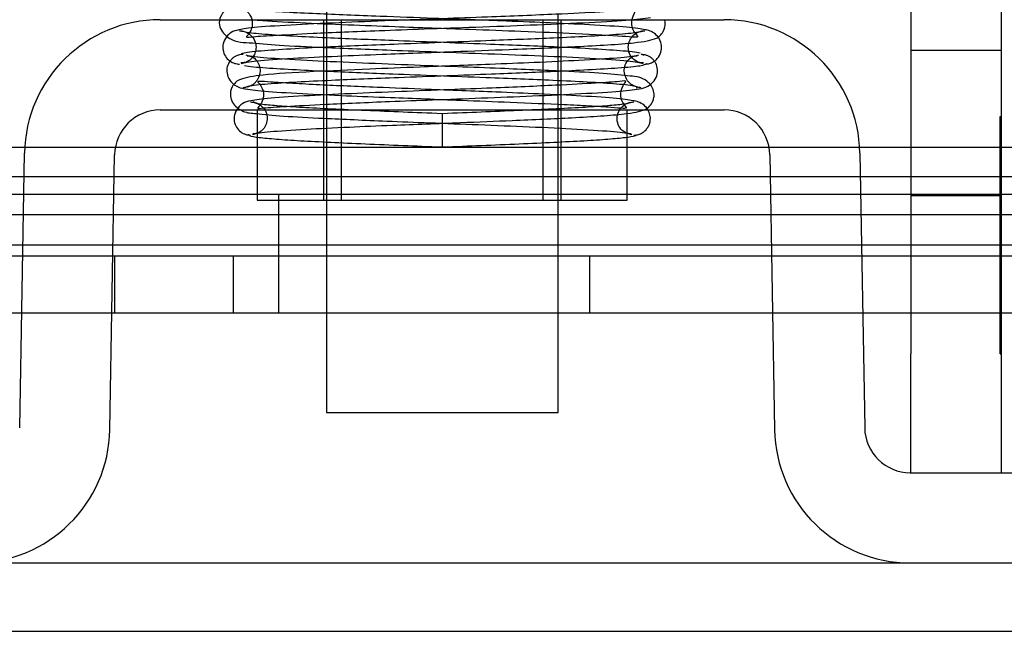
# Model space of a CAD drawing. Header units: inches. Extents: x 1 to 240, y -1 to 159.
# Tile 6 of 65: x 69.356 to 70.393, y 28.76 to 29.404. Entities that reach past the tile are written whole.
import ezdxf
from ezdxf.enums import TextEntityAlignment as Align
from ezdxf.lldxf.tags import DXFTag

# ---------------------------------------------------------------- set-up
doc = ezdxf.new("R2010")
doc.units = ezdxf.units.IN
doc.header["$MEASUREMENT"] = 0
for name, color, linetype in [('COM42667', 7, 'Continuous'), ('COM42780', 7, 'Continuous'), ('COM48603', 7, 'Continuous'), ('COM70726-4', 7, 'Continuous'), ('Default', 7, 'Continuous'), ('PKT99', 7, 'Continuous'), ('SCC19011', 7, 'Continuous'), ('SPR20265', 7, 'Continuous')]:
    doc.layers.add(name, color=color, linetype=linetype)
doc.styles.add('SEACAD_Times_New_Roman', font='times.ttf')
tags = doc.linetypes.add('HIDDEN2', pattern=[0.1875, 0.125, -0.0625]).pattern_tags.tags
tags[6:7] = [DXFTag(74, 4), DXFTag(75, 0), DXFTag(340, '0'), DXFTag(46, 0.0), DXFTag(50, 0.0), DXFTag(44, 0.0), DXFTag(45, 0.0)]
tags[4:5] = [DXFTag(74, 4), DXFTag(75, 0), DXFTag(340, '0'), DXFTag(46, 0.0), DXFTag(50, 0.0), DXFTag(44, 0.0), DXFTag(45, 0.0)]
doc.dimstyles.new('HAMMOND_(STH_-_240x160)', dxfattribs={"dimtxt": 1, "dimasz": 1.25, "dimexe": 0.5, "dimexo": 0.5, "dimgap": 0.25, "dimtad": 0, "dimtih": 1, "dimtoh": 1, "dimlfac": 0.125, "dimzin": 0, "dimdsep": 46, "dimtxsty": 'SEACAD_Times_New_Roman', "dimblk1": '_SE_FILLED', "dimblk2": '_SE_FILLED', "dimsah": 1, "dimcen": 0.5, "dimadec": 0, "dimazin": 0, "dimtfac": 0.8, "dimtofl": 0, "dimtmove": 0, "dimatfit": 3, "dimfxl": 1, "dimtolj": 1, "dimtzin": 0, "dimarcsym": 0})

# ---------------------------------------------------------------- blocks, each defined once
blk = doc.blocks.new('SE8')
at = {"layer": 'COM42667', "color": 7, "linetype": 'Continuous'}
for p, q in [((70.2951, 29.5346), (70.2951, 29.0521)), ((70.3901, 29.5346), (70.3901, 29.0521)), ((70.2951, 28.9271), (70.2951, 29.0521)), ((70.3901, 29.0521), (70.3901, 28.9271))]:
    blk.add_line(p, q, dxfattribs=at)
at = {"layer": 'COM42667', "color": 7, "linetype": 'HIDDEN2'}
for p, q in [((70.3901, 29.3716), (70.2951, 29.3716)), ((70.3891, 29.3021), (70.3901, 29.3021)), ((70.3891, 29.1402), (70.3891, 29.3021)), ((70.3891, 29.2529), (70.3901, 29.2529)), ((70.2951, 29.2191), (70.3901, 29.2191)), ((70.3891, 29.1402), (70.3901, 29.1402)), ((70.3891, 29.112), (70.3891, 29.1402)), ((70.3891, 29.112), (70.3901, 29.112)), ((70.3891, 29.0521), (70.3891, 29.112)), ((70.3891, 29.0521), (70.3901, 29.0521))]:
    blk.add_line(p, q, dxfattribs=at)
at = {"layer": 'COM42780', "color": 7, "linetype": 'Continuous'}
for p, q in [((69.5044, 29.4041), (70.0984, 29.4041)), ((69.5044, 29.3091), (70.0984, 29.3091)), ((69.6064, 29.3091), (69.6064, 29.2141)), ((69.9964, 29.2141), (69.9964, 29.2805)), ((69.3564, 28.9743), (69.3614, 29.2636)), ((69.4514, 28.9726), (69.4564, 29.2619)), ((70.1464, 29.2619), (70.1514, 28.9726)), ((70.2413, 29.2636), (70.2464, 28.9743)), ((69.6064, 29.2141), (69.9964, 29.2141)), ((70.2944, 28.9271), (70.6667, 28.9271)), ((70.2944, 28.8321), (70.6667, 28.8321))]:
    blk.add_line(p, q, dxfattribs=at)
at = {"layer": 'COM42780', "color": 7, "linetype": 'HIDDEN2'}
for p, q in [((69.6764, 29.4041), (69.6764, 29.2141)), ((69.6949, 29.4041), (69.6949, 29.2141)), ((69.9079, 29.2141), (69.9079, 29.4041)), ((69.9264, 29.4041), (69.9264, 29.2141)), ((69.9964, 29.2805), (69.9964, 29.3091))]:
    blk.add_line(p, q, dxfattribs=at)
at = {"layer": 'COM42780', "color": 7, "linetype": 'Continuous'}
for centre, radius, start, end in [((69.5044, 29.2611), 0.143, 90, 179), ((70.0984, 29.2611), 0.143, 1, 90), ((69.5044, 29.2611), 0.048, 90, 179), ((70.0984, 29.2611), 0.048, 1, 90), ((69.3084, 28.9751), 0.143, 270, 359), ((70.2944, 28.9751), 0.143, 181, 270), ((70.2944, 28.9751), 0.048, 181, 270)]:
    blk.add_arc(centre, radius, start, end, dxfattribs=at)
at = {"layer": 'COM48603', "color": 7, "linetype": 'Continuous'}
for p, q in [((69.3617, 29.2696), (69.3076, 29.2696)), ((69.6064, 29.2696), (69.4572, 29.2696)), ((70.1456, 29.2696), (69.9964, 29.2696)), ((70.2951, 29.2696), (70.2411, 29.2696)), ((79.7092, 29.2696), (70.3901, 29.2696)), ((69.3603, 29.1987), (69.3076, 29.1987)), ((69.6794, 29.1987), (69.4553, 29.1987)), ((70.1475, 29.1987), (69.9234, 29.1987)), ((70.2951, 29.1987), (70.2425, 29.1987)), ((79.7092, 29.1987), (70.3901, 29.1987)), ((69.3076, 29.1671), (69.3597, 29.1671)), ((69.4548, 29.1671), (69.6794, 29.1671)), ((69.9234, 29.1671), (70.148, 29.1671)), ((70.243, 29.1671), (70.2951, 29.1671)), ((70.3901, 29.1671), (79.8889, 29.1671))]:
    blk.add_line(p, q, dxfattribs=at)
at = {"layer": 'COM48603', "color": 7, "linetype": 'HIDDEN2'}
for p, q in [((69.4572, 29.2696), (69.3617, 29.2696)), ((69.9964, 29.2696), (69.6064, 29.2696)), ((70.2411, 29.2696), (70.1456, 29.2696)), ((70.3901, 29.2696), (70.2951, 29.2696)), ((59.6518, 29.2391), (79.8889, 29.2391)), ((69.4553, 29.1987), (69.3603, 29.1987)), ((69.9234, 29.1987), (69.6794, 29.1987)), ((70.2425, 29.1987), (70.1475, 29.1987)), ((70.3901, 29.1987), (70.2951, 29.1987)), ((69.3597, 29.1671), (69.4548, 29.1671)), ((69.6794, 29.1671), (69.9234, 29.1671)), ((70.148, 29.1671), (70.243, 29.1671)), ((70.2951, 29.1671), (70.3901, 29.1671))]:
    blk.add_line(p, q, dxfattribs=at)
at = {"layer": 'COM70726-4', "color": 7, "linetype": 'Continuous'}
blk.add_line((69.3084, 28.8321), (70.2944, 28.8321), dxfattribs=at)
at = {"layer": 'COM70726-4', "color": 7, "linetype": 'HIDDEN2'}
blk.add_line((57.9564, 28.7601), (81.6464, 28.7601), dxfattribs=at)
at = {"layer": 'PKT99', "color": 7, "linetype": 'HIDDEN2'}
for p, q in [((73.6439, 29.2201), (64.3939, 29.2201)), ((69.6289, 29.2201), (69.6289, 29.0951)), ((70.7689, 29.1551), (67.2689, 29.1551)), ((69.4564, 29.1551), (69.4564, 29.0951)), ((69.5814, 29.1551), (69.5814, 29.0951)), ((69.9564, 29.1551), (69.9564, 29.0951)), ((73.7089, 29.0951), (64.3289, 29.0951))]:
    blk.add_line(p, q, dxfattribs=at)
at = {"layer": 'SCC19011', "color": 7, "linetype": 'Continuous'}
for p, q in [((69.6794, 29.4155), (69.6794, 29.4041)), ((69.6794, 29.2141), (69.6794, 28.9906)), ((69.9234, 28.9906), (69.9234, 29.2141)), ((69.6794, 28.9906), (69.9234, 28.9906))]:
    blk.add_line(p, q, dxfattribs=at)
at = {"layer": 'SCC19011', "color": 7, "linetype": 'HIDDEN2'}
for p, q in [((69.6794, 29.4041), (69.6794, 29.2141)), ((69.9234, 29.2141), (69.9234, 29.4099))]:
    blk.add_line(p, q, dxfattribs=at)
at = {"layer": 'SPR20265', "color": 7, "linetype": 'Continuous'}
blk.add_line((69.8014, 29.3051), (69.8014, 29.2701), dxfattribs=at)
at = {"layer": 'SPR20265', "color": 7, "linetype": 'HIDDEN2'}
for points, knots in [([(70.0187, 29.4413), (70.0114, 29.4403), (69.9985, 29.4386), (69.9519, 29.436), (69.9002, 29.4338), (69.839, 29.4314), (69.775, 29.4291), (69.7085, 29.4267), (69.6472, 29.424), (69.6006, 29.4212), (69.5808, 29.4179), (69.5732, 29.4147), (69.5669, 29.407), (69.5654, 29.3965), (69.578, 29.3806), (69.5973, 29.3802), (69.6291, 29.3771), (69.6789, 29.3748), (69.7377, 29.3724), (69.7976, 29.3702), (69.8521, 29.3682), (69.9087, 29.366), (69.9608, 29.3636), (70.0022, 29.3608), (70.0095, 29.3591), (70.0131, 29.3581)], [0, 0, 0, 0, 0.059364, 0.11206, 0.158132, 0.197538, 0.256114, 0.29882, 0.351681, 0.415789, 0.465878, 0.480005, 0.488478, 0.503776, 0.525913, 0.567371, 0.611033, 0.65851, 0.716761, 0.752862, 0.793469, 0.838531, 0.888029, 0.941854, 1, 1, 1, 1]), ([(70.0164, 29.3929), (70.0125, 29.394), (70.005, 29.3957), (69.9658, 29.3983), (69.9194, 29.4005), (69.862, 29.4029), (69.7991, 29.4052), (69.7292, 29.4078), (69.6753, 29.41), (69.6348, 29.4119), (69.6101, 29.4134), (69.5974, 29.4145), (69.5945, 29.4142), (69.5956, 29.4132), (69.5981, 29.4104), (69.6003, 29.4069), (69.6015, 29.4022), (69.6014, 29.3966), (69.5992, 29.3911), (69.5966, 29.3878), (69.5938, 29.3851), (69.6004, 29.3863), (69.6216, 29.3874), (69.6671, 29.39), (69.7244, 29.3923), (69.7842, 29.3945), (69.839, 29.3964), (69.8972, 29.3986), (69.9531, 29.401), (70.0006, 29.4037), (70.0137, 29.4053), (70.0209, 29.4064)], [0, 0, 0, 0, 0.058649, 0.110772, 0.156403, 0.195479, 0.253735, 0.297403, 0.355103, 0.389802, 0.427574, 0.458993, 0.480971, 0.493834, 0.495758, 0.500664, 0.505173, 0.510688, 0.517149, 0.524313, 0.532455, 0.562133, 0.605803, 0.653478, 0.713603, 0.750327, 0.79141, 0.836893, 0.88681, 0.941149, 1, 1, 1, 1]), ([(69.6014, 29.4041), (69.6035, 29.4039), (69.6157, 29.4029), (69.6479, 29.4011), (69.6988, 29.3989), (69.7595, 29.3966), (69.8233, 29.3943), (69.8892, 29.3919), (69.9482, 29.3894), (69.987, 29.3873), (70.0042, 29.3858), (70.0079, 29.3862), (70.0075, 29.3865), (70.0022, 29.393), (69.9999, 29.4033), (70.0045, 29.4122), (70.0053, 29.4139), (70.0052, 29.4142)], [0.0471945, 0.0471945, 0.0471945, 0.0471945, 0.0593803, 0.1121468, 0.1583919, 0.1981194, 0.2579061, 0.300426, 0.3522286, 0.4148674, 0.4440845, 0.4656202, 0.4797264, 0.4879097, 0.5023267, 0.5235353, 0.5349665, 0.5349665, 0.5349665, 0.5349665]), ([(69.7744, 29.4041), (69.7655, 29.4038), (69.7371, 29.4027), (69.6897, 29.4008), (69.6385, 29.3984), (69.5978, 29.3957), (69.5902, 29.3939), (69.5864, 29.3929)], [0.772357, 0.772357, 0.772357, 0.772357, 0.7927122, 0.8379563, 0.887609, 0.941608, 1, 1, 1, 1]), ([(69.5896, 29.3581), (69.5933, 29.3591), (69.6006, 29.3608), (69.6402, 29.3634), (69.6872, 29.3657), (69.7448, 29.368), (69.8081, 29.3703), (69.8792, 29.373), (69.9351, 29.3753), (69.9776, 29.3777), (70.0085, 29.3799), (70.0235, 29.3828), (70.0299, 29.386), (70.0334, 29.3902), (70.0353, 29.3937), (70.0364, 29.3981), (70.0364, 29.4018), (70.0359, 29.4038), (70.0358, 29.4042)], [0, 0, 0, 0, 0.0584268, 0.1103582, 0.1557473, 0.1944633, 0.2514416, 0.295701, 0.3547828, 0.3904936, 0.4287335, 0.4814575, 0.4942417, 0.4975247, 0.5010906, 0.5056877, 0.5112237, 0.5123447, 0.5123447, 0.5123447, 0.5123447]), ([(69.5894, 29.3936), (69.5862, 29.3932), (69.5808, 29.3923), (69.5737, 29.3865), (69.5704, 29.3792), (69.5701, 29.3722), (69.5725, 29.3656), (69.577, 29.3607), (69.5825, 29.3578), (69.5861, 29.3575), (69.588, 29.3573)], [0, 0, 0, 0, 0.160978, 0.319941, 0.465269, 0.591846, 0.711965, 0.822973, 0.919786, 1, 1, 1, 1]), ([(69.588, 29.3923), (69.5894, 29.3922), (69.5919, 29.3921), (69.5958, 29.3907), (69.5992, 29.3884), (69.6029, 29.3846), (69.6054, 29.3788), (69.6054, 29.372), (69.6031, 29.3658), (69.5988, 29.3612), (69.5937, 29.3588), (69.591, 29.3586), (69.5894, 29.3586)], [0, 0, 0, 0, 0.066301, 0.135066, 0.204649, 0.273333, 0.401927, 0.518861, 0.639867, 0.762727, 0.88319, 1, 1, 1, 1]), ([(70.0123, 29.3925), (70.0117, 29.3918), (70.0091, 29.3905), (69.9872, 29.3884), (69.9562, 29.3865), (69.9128, 29.3844), (69.8617, 29.3824), (69.8051, 29.3802), (69.7461, 29.378), (69.6903, 29.3758), (69.6435, 29.3734), (69.6111, 29.3713), (69.5911, 29.3692), (69.5893, 29.3678), (69.5894, 29.3672)], [0.0131853, 0.0131853, 0.0131853, 0.0131853, 0.0910551, 0.1733459, 0.2468371, 0.3114661, 0.4137626, 0.4809612, 0.5547208, 0.6654591, 0.7350334, 0.8139613, 0.9022975, 0.968742, 0.968742, 0.968742, 0.968742]), ([(70.0133, 29.3586), (70.0107, 29.3588), (70.0064, 29.3594), (70.0001, 29.3647), (69.9973, 29.3716), (69.9973, 29.3783), (69.9998, 29.3846), (70.0042, 29.3892), (70.0096, 29.3919), (70.013, 29.3922), (70.0148, 29.3923)], [0, 0, 0, 0, 0.166659, 0.324905, 0.466035, 0.587816, 0.705555, 0.817002, 0.91633, 1, 1, 1, 1]), ([(70.0148, 29.3573), (70.0163, 29.3574), (70.0189, 29.3576), (70.0229, 29.3591), (70.0264, 29.3615), (70.0301, 29.3656), (70.0326, 29.3716), (70.0325, 29.3787), (70.0298, 29.3852), (70.025, 29.3901), (70.019, 29.393), (70.0154, 29.3934), (70.0133, 29.3936)], [0, 0, 0, 0, 0.063176, 0.129473, 0.197366, 0.265212, 0.394679, 0.515177, 0.639946, 0.76535, 0.886036, 1, 1, 1, 1]), ([(70.0098, 29.369), (70.006, 29.3698), (69.9917, 29.3713), (69.9593, 29.3734), (69.9125, 29.3758), (69.8566, 29.378), (69.7977, 29.3802), (69.741, 29.3824), (69.69, 29.3844), (69.6466, 29.3865), (69.6156, 29.3884), (69.601, 29.3898), (69.5965, 29.3905)], [0.0977025, 0.0977025, 0.0977025, 0.0977025, 0.1860387, 0.2649666, 0.3345409, 0.4452792, 0.5190388, 0.5862374, 0.6885339, 0.7531629, 0.8266541, 0.9089449, 0.9089449, 0.9089449, 0.9089449]), ([(69.5917, 29.3674), (69.5908, 29.3674), (69.5893, 29.3674), (69.5866, 29.3668), (69.5839, 29.3657), (69.5812, 29.3641), (69.5788, 29.3619), (69.5761, 29.3582), (69.5742, 29.3525), (69.5748, 29.3455), (69.5786, 29.3382), (69.5865, 29.3324), (69.5924, 29.3315), (69.596, 29.331)], [0, 0, 0, 0, 0.035882, 0.073188, 0.112909, 0.155738, 0.202044, 0.251913, 0.361271, 0.485727, 0.637722, 0.812554, 1, 1, 1, 1]), ([(70.008, 29.3666), (70.0022, 29.3655), (69.9916, 29.3638), (69.9494, 29.3613), (69.9017, 29.359), (69.8445, 29.3567), (69.7838, 29.3544), (69.7197, 29.3519), (69.6591, 29.3492), (69.6124, 29.3464), (69.5925, 29.3429), (69.585, 29.3397), (69.5789, 29.3325), (69.5776, 29.3246), (69.5802, 29.3167), (69.5858, 29.3108), (69.5897, 29.3085), (69.592, 29.3076)], [0, 0, 0, 0, 0.0593228, 0.1119832, 0.1580239, 0.1973962, 0.2558985, 0.2988566, 0.3528811, 0.4190336, 0.4707513, 0.4853399, 0.4939562, 0.5077936, 0.517521, 0.5275274, 0.5417578, 0.5417578, 0.5417578, 0.5417578]), ([(69.5961, 29.366), (69.5979, 29.366), (69.6009, 29.3657), (69.6065, 29.3613), (69.6094, 29.3549), (69.6098, 29.3483), (69.6081, 29.3428), (69.6055, 29.3389), (69.6031, 29.3365), (69.6003, 29.3346), (69.5974, 29.3334), (69.5944, 29.3326), (69.5927, 29.3325), (69.5917, 29.3324)], [0, 0, 0, 0, 0.182694, 0.346276, 0.488158, 0.606317, 0.714771, 0.767541, 0.818616, 0.867529, 0.913978, 0.957988, 1, 1, 1, 1]), ([(69.6017, 29.2833), (69.6062, 29.2844), (69.6146, 29.2861), (69.6543, 29.2887), (69.7002, 29.291), (69.7556, 29.2933), (69.8156, 29.2956), (69.8813, 29.2982), (69.9319, 29.3005), (69.9699, 29.3028), (69.9976, 29.305), (70.0115, 29.3077), (70.0188, 29.3113), (70.0235, 29.3179), (70.0248, 29.3235), (70.0244, 29.3292), (70.0216, 29.3353), (70.0122, 29.344), (70.0003, 29.3444), (69.9718, 29.3478), (69.9274, 29.3499), (69.8727, 29.3524), (69.8157, 29.3545), (69.7634, 29.3565), (69.7079, 29.3587), (69.6552, 29.3612), (69.6113, 29.3638), (69.6006, 29.3655), (69.5948, 29.3666)], [0, 0, 0, 0, 0.058469, 0.110428, 0.155829, 0.194538, 0.251436, 0.295263, 0.352442, 0.386605, 0.422929, 0.473739, 0.486829, 0.494931, 0.500666, 0.507691, 0.51582, 0.524326, 0.563412, 0.607237, 0.654737, 0.713888, 0.75035, 0.791293, 0.836731, 0.886676, 0.941079, 1, 1, 1, 1]), ([(70.0111, 29.3324), (70.0102, 29.3325), (70.0087, 29.3326), (70.006, 29.3332), (70.0033, 29.3342), (70.0007, 29.3358), (69.9982, 29.3379), (69.9954, 29.3414), (69.9932, 29.3468), (69.993, 29.3535), (69.9955, 29.3604), (70.0013, 29.3655), (70.0046, 29.3659), (70.0067, 29.366)], [0, 0, 0, 0, 0.037989, 0.077527, 0.119605, 0.164736, 0.212993, 0.264123, 0.372839, 0.49196, 0.636982, 0.80769, 1, 1, 1, 1]), ([(70.0067, 29.331), (70.0102, 29.3314), (70.0157, 29.3323), (70.0235, 29.3376), (70.0277, 29.3445), (70.0287, 29.3514), (70.0271, 29.3572), (70.0246, 29.3612), (70.0222, 29.3636), (70.0195, 29.3654), (70.0167, 29.3666), (70.0137, 29.3673), (70.012, 29.3674), (70.0111, 29.3674)], [0, 0, 0, 0, 0.180774, 0.350248, 0.499828, 0.623642, 0.733222, 0.784403, 0.832779, 0.878274, 0.921007, 0.961361, 1, 1, 1, 1]), ([(69.5932, 29.3557), (69.5979, 29.3549), (69.6133, 29.3535), (69.6451, 29.3516), (69.6893, 29.3494), (69.7409, 29.3474), (69.7976, 29.3452), (69.8564, 29.343), (69.9115, 29.3408), (69.9571, 29.3386), (69.988, 29.3366), (70.0012, 29.3351), (70.0045, 29.3344)], [0.0930427, 0.0930427, 0.0930427, 0.0930427, 0.176778, 0.2512799, 0.3165948, 0.4196245, 0.4871019, 0.5609936, 0.6714089, 0.7403934, 0.8182597, 0.9048726, 0.9048726, 0.9048726, 0.9048726]), ([(69.5957, 29.333), (69.5955, 29.3335), (69.5969, 29.3346), (69.6148, 29.3366), (69.6457, 29.3386), (69.6912, 29.3408), (69.7464, 29.343), (69.8051, 29.3452), (69.8619, 29.3474), (69.9135, 29.3494), (69.9576, 29.3516), (69.9895, 29.3535), (70.0129, 29.3557), (70.0158, 29.3571), (70.0167, 29.3579)], [0.0372347, 0.0372347, 0.0372347, 0.0372347, 0.0951274, 0.1817403, 0.2596066, 0.3285911, 0.4390064, 0.5128981, 0.5803755, 0.6834052, 0.7487201, 0.823222, 0.9069573, 0.9907802, 0.9907802, 0.9907802, 0.9907802]), ([(69.5921, 29.3317), (69.5981, 29.3306), (69.6088, 29.329), (69.6503, 29.3264), (69.6973, 29.3242), (69.7541, 29.3219), (69.8144, 29.3196), (69.8778, 29.3171), (69.9239, 29.3151), (69.958, 29.3134), (69.9796, 29.3121), (69.9924, 29.3109), (69.9961, 29.3112), (69.9958, 29.3116), (69.9907, 29.3175), (69.9883, 29.3279), (69.9928, 29.3368), (69.9964, 29.3403), (69.9878, 29.3387), (69.9645, 29.3374), (69.919, 29.3348), (69.8638, 29.3325), (69.8073, 29.3303), (69.7561, 29.3283), (69.7025, 29.3261), (69.6526, 29.3237), (69.612, 29.321), (69.6032, 29.3192), (69.5986, 29.3182)], [0, 0, 0, 0, 0.059408, 0.112185, 0.158431, 0.198154, 0.257938, 0.300636, 0.353438, 0.384419, 0.418227, 0.44841, 0.470648, 0.48522, 0.493603, 0.506724, 0.525579, 0.535144, 0.565115, 0.608838, 0.656488, 0.71576, 0.752164, 0.792965, 0.838152, 0.887744, 0.941678, 1, 1, 1, 1]), ([(70.0041, 29.3182), (69.9995, 29.3193), (69.9908, 29.321), (69.9517, 29.3236), (69.9064, 29.3258), (69.8512, 29.3282), (69.7917, 29.3305), (69.7269, 29.333), (69.6782, 29.3351), (69.6423, 29.337), (69.6205, 29.3384), (69.609, 29.3394), (69.6064, 29.339), (69.6075, 29.3381), (69.6103, 29.3347), (69.6132, 29.3295), (69.6137, 29.3224), (69.6107, 29.3154), (69.608, 29.3123), (69.6058, 29.31), (69.6138, 29.3115), (69.6357, 29.3127), (69.6806, 29.3153), (69.7359, 29.3176), (69.7929, 29.3198), (69.8447, 29.3217), (69.8992, 29.3239), (69.9508, 29.3263), (69.9939, 29.329), (70.0048, 29.3307), (70.0107, 29.3317)], [0, 0, 0, 0, 0.058681, 0.11083, 0.156483, 0.195573, 0.253828, 0.297119, 0.352982, 0.386172, 0.42207, 0.45205, 0.473403, 0.486463, 0.490246, 0.494349, 0.506699, 0.514562, 0.52278, 0.531557, 0.561462, 0.605188, 0.652913, 0.713112, 0.749883, 0.791022, 0.836572, 0.886575, 0.941019, 1, 1, 1, 1]), ([(69.6021, 29.3189), (69.5988, 29.3185), (69.5932, 29.3176), (69.5858, 29.3117), (69.5823, 29.3044), (69.5819, 29.2974), (69.5842, 29.2908), (69.5886, 29.2859), (69.5941, 29.283), (69.5976, 29.2827), (69.5995, 29.2825)], [0, 0, 0, 0, 0.171749, 0.337669, 0.486578, 0.613302, 0.730062, 0.835396, 0.925606, 1, 1, 1, 1]), ([(70.0181, 29.3092), (70.0179, 29.3095), (70.0165, 29.3118), (70.0128, 29.3154), (70.0065, 29.3183), (70.0028, 29.3187), (70.0006, 29.3189)], [0.5959107, 0.5959107, 0.5959107, 0.5959107, 0.6145359, 0.7437677, 0.8727235, 1, 1, 1, 1]), ([(69.5995, 29.3175), (69.601, 29.3174), (69.6035, 29.3173), (69.6074, 29.3158), (69.6109, 29.3136), (69.6137, 29.3106), (69.6157, 29.3072), (69.6171, 29.3027), (69.6172, 29.2971), (69.6149, 29.2909), (69.6108, 29.2864), (69.6058, 29.284), (69.6035, 29.2839), (69.6021, 29.2839)], [0, 0, 0, 0, 0.062102, 0.127036, 0.193129, 0.258648, 0.322128, 0.382614, 0.496212, 0.616438, 0.741896, 0.869698, 1, 1, 1, 1]), ([(69.8014, 29.3051), (69.7863, 29.3057), (69.7606, 29.3067), (69.7203, 29.3084), (69.6843, 29.31), (69.6532, 29.3116), (69.6287, 29.3132), (69.6114, 29.3148), (69.6049, 29.3159), (69.6035, 29.3165)], [0, 0, 0, 0, 0.125192, 0.2503696, 0.3754503, 0.5004684, 0.6254513, 0.7503882, 0.8752185, 0.8752185, 0.8752185, 0.8752185]), ([(70.0003, 29.3174), (70.0004, 29.3171), (69.9998, 29.3163), (69.9914, 29.3148), (69.9741, 29.3132), (69.9495, 29.3116), (69.923, 29.3102), (69.9048, 29.3094), (69.898, 29.3091)], [0.0491745, 0.0491745, 0.0491745, 0.0491745, 0.1247815, 0.2496118, 0.3745487, 0.4995316, 0.6245497, 0.6947964, 0.6947964, 0.6947964, 0.6947964]), ([(70.0006, 29.2839), (69.9982, 29.2841), (69.9943, 29.2845), (69.9882, 29.2898), (69.9855, 29.2967), (69.9856, 29.3034), (69.9881, 29.3096), (69.9925, 29.3143), (69.9979, 29.317), (70.0014, 29.3174), (70.0033, 29.3175)], [0, 0, 0, 0, 0.177696, 0.341652, 0.484977, 0.606263, 0.721012, 0.827813, 0.921583, 1, 1, 1, 1]), ([(69.6054, 29.3052), (69.6135, 29.3045), (69.6333, 29.3024), (69.6787, 29.3002), (69.7333, 29.2977), (69.7898, 29.2955), (69.8415, 29.2935), (69.8959, 29.2913), (69.9468, 29.2889), (69.9881, 29.2861), (69.9966, 29.2844), (70.001, 29.2833)], [0.5676883, 0.5676883, 0.5676883, 0.5676883, 0.6113596, 0.6588148, 0.7169495, 0.7530063, 0.7935761, 0.8386071, 0.8880779, 0.9418772, 1, 1, 1, 1]), ([(69.5987, 29.2818), (69.6004, 29.2812), (69.6075, 29.2801), (69.6257, 29.2784), (69.6512, 29.2767), (69.6831, 29.2751), (69.7197, 29.2734), (69.7605, 29.2717), (69.7862, 29.2707), (69.8014, 29.2701)], [0.1262894, 0.1262894, 0.1262894, 0.1262894, 0.2522008, 0.3777822, 0.5029693, 0.6277666, 0.7522043, 0.8763068, 1, 1, 1, 1])]:
    blk.add_open_spline(points, degree=3, knots=knots, dxfattribs=at)
at = {"layer": 'SPR20265', "color": 7, "linetype": 'Continuous'}
for points, knots in [([(70.0052, 29.4142), (70.0051, 29.4144), (70.004, 29.4145), (69.9933, 29.4136), (69.9688, 29.4121), (69.9189, 29.4096), (69.8595, 29.4072), (69.8084, 29.4054), (69.7833, 29.4044), (69.7744, 29.4041)], [0.5349665, 0.5349665, 0.5349665, 0.5349665, 0.5439036, 0.5644155, 0.6082886, 0.6560238, 0.7153998, 0.7518561, 0.772357, 0.772357, 0.772357, 0.772357]), ([(69.898, 29.3091), (69.8928, 29.3089), (69.8749, 29.3081), (69.8421, 29.3067), (69.8165, 29.3057), (69.8014, 29.3051)], [0.6947964, 0.6947964, 0.6947964, 0.6947964, 0.7496304, 0.874808, 1, 1, 1, 1]), ([(70.0033, 29.2825), (70.0047, 29.2826), (70.0073, 29.2828), (70.0113, 29.2843), (70.0147, 29.2867), (70.0175, 29.2898), (70.0195, 29.2933), (70.0208, 29.298), (70.0207, 29.3036), (70.0191, 29.3075), (70.0181, 29.3092)], [0, 0, 0, 0, 0.0589773, 0.1211115, 0.1849679, 0.2490189, 0.31194, 0.3728411, 0.4898099, 0.5959107, 0.5959107, 0.5959107, 0.5959107]), ([(69.8014, 29.2701), (69.8165, 29.2707), (69.8423, 29.2717), (69.8831, 29.2734), (69.9197, 29.2751), (69.9516, 29.2767), (69.9771, 29.2784), (69.9953, 29.2801), (70.0048, 29.2816), (70.0056, 29.2825), (70.0056, 29.2829)], [0, 0, 0, 0, 0.1236932, 0.2477957, 0.3722334, 0.4970307, 0.6222178, 0.7477992, 0.8737106, 0.9604174, 0.9604174, 0.9604174, 0.9604174])]:
    blk.add_open_spline(points, degree=3, knots=knots, dxfattribs=at)
at = {"layer": 'SPR20265', "color": 7, "linetype": 'HIDDEN2'}
for points in [[(69.5905, 29.3925), (69.5904, 29.3926), (69.5903, 29.3927), (69.5902, 29.3928)], [(70.0128, 29.3663), (70.0131, 29.3666), (70.0133, 29.3669), (70.0134, 29.3672)], [(70.007, 29.333), (70.0069, 29.3326), (70.0064, 29.3323), (70.0058, 29.332)], [(69.6025, 29.3174), (69.6025, 29.3176), (69.6027, 29.3178), (69.603, 29.3181)], [(69.5974, 29.2835), (69.5973, 29.2833), (69.5972, 29.2831), (69.5972, 29.2829)]]:
    blk.add_open_spline(points, degree=3, dxfattribs=at)
at = {"layer": 'SPR20265', "color": 7, "linetype": 'Continuous'}
blk.add_open_spline([(69.592, 29.3076), (69.5962, 29.3059), (69.6006, 29.3056), (69.6054, 29.3052)], degree=3, dxfattribs=at)
blk = doc.blocks.new('DMBLK2323')
at = {"layer": 'Default', "linetype": 'Continuous'}
for points in [[(59.9264, 36.2296), (58.6764, 36.0213), (59.9264, 35.8129)], [(79.6144, 36.2296), (79.6144, 35.8129), (80.8644, 36.0213)]]:
    blk.add_hatch(color=7, dxfattribs=at).paths.add_polyline_path(points)
at = {"layer": 'Default', "color": 7, "linetype": 'Continuous'}
for p, q in [((58.6764, 29.7471), (58.6764, 36.5213)), ((80.8644, 29.7751), (80.8644, 36.5213)), ((67.3232, 36.0213), (58.6764, 36.0213)), ((80.8644, 36.0213), (72.2175, 36.0213))]:
    blk.add_line(p, q, dxfattribs=at)
at = {"layer": 'Default', "color": 7, "linetype": 'Continuous', "style": 'SEACAD_Times_New_Roman'}
for s, p in [('22.19', (68.0642, 36.5213)), ('DOOR', (67.6732, 35.0213))]:
    blk.add_text(s, height=1, dxfattribs=at).set_placement(p, align=Align.TOP_LEFT)
blk = doc.blocks.new('_SE_FILLED')
at = {"color": 0}
blk.add_line((0, 0), (-1, 0), dxfattribs=at)
blk.add_solid([(0, 0), (-1, -0.1665), (-1, 0.1665), (0, 0)], dxfattribs=at)

msp = doc.modelspace()

# ---------------------------------------------------------------- block references
at = {"layer": 'Default'}
msp.add_blockref('SE8', (0, 0), dxfattribs=at)

# ---------------------------------------------------------------- dimensions: what is measured, and where the dimension line sits
at = {"layer": 'Default', "color": 7, "linetype": 'Continuous'}
dim = msp.add_linear_dim(base=(80.8644, 36.0213), p1=(80.8644, 29.2751), p2=(58.6764, 29.2471), angle=180.0723, text='\\A1;<>\\PDOOR', dimstyle='HAMMOND_(STH_-_240x160)', override={"dimlfac": 1}, dxfattribs=at)
dim.commit()
dim.dimension.update_dxf_attribs({"geometry": 'DMBLK2323', "text_midpoint": (69.7704, 36.0213), "dimtype": 161})

doc.saveas('drawing.dxf')
